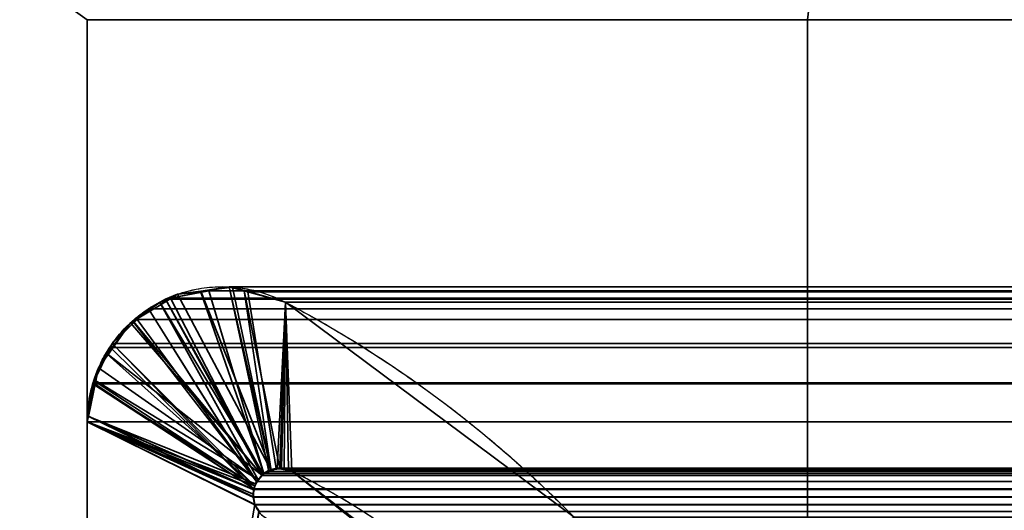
# Model space of a CAD drawing. Header units: millimetres. Extents: x -625 to 3625, y -115 to 71.
# Tile 46 of 256: x -408.88 to -403.41, y 10.28 to 13. Entities that reach past the tile are written whole.
import ezdxf

# ---------------------------------------------------------------- set-up
doc = ezdxf.new("R2010")
doc.units = ezdxf.units.MM
doc.layers.add('151', color=7, linetype='Continuous', true_color=0xffffff)

# ---------------------------------------------------------------- blocks, each defined once
blk = doc.blocks.new('UG_SURFACE_001')
at = {"layer": '151', "color": 252, "linetype": 'Continuous', "lineweight": 35}
for points in [[(625, -31, 2234.9999), (625, 69, 2234.9999), (-625, 69, 2234.9999), (-625, -31, 2234.9999)], [(-475, -31, 2085), (-475, 69, 2085), (475, 69, 2085), (475, -31, 2085)]]:
    blk.add_3dface(points, dxfattribs=at)
blk = doc.blocks.new('UG_SURFACE_012')
at = {"layer": '151', "color": 46, "linetype": 'Continuous', "lineweight": 35}
for points in [[(-407.9979, 11.4762, -5), (-408.0645, 11.4492, 2016.5646), (-407.8683, 11.4872, 2016.3684)], [(-407.5225, 10.4783, 2016.0224), (-407.5198, 10.4814, 2016.0198), (-407.8683, 11.4872, 2016.3684), (-408.0645, 11.4492, 2016.5646)], [(-407.8683, 11.4872, 2016.3684), (-407.8684, 11.4934, -5), (-407.9979, 11.4762, -5)], [(-407.9979, 11.4762, -5), (-407.8684, 11.4934, -5), (-407.4793, 10.503, -5), (-407.4803, 10.5024, -5)], [(-407.8684, 11.4934, -5), (-407.8683, 11.4872, 2016.3684), (-407.7112, 11.5176, 2016.2113)], [(-407.6941, 11.5165, -5), (-407.8684, 11.4934, -5), (-407.7112, 11.5176, 2016.2113)], [(-407.4793, 10.503, -5), (-407.8684, 11.4934, -5), (-407.6941, 11.5165, -5)], [(-407.7112, 11.5176, 2016.2113), (-407.8683, 11.4872, 2016.3684), (-407.5198, 10.4814, 2016.0198), (-407.4793, 10.4973, 2015.9793)], [(-407.6941, 11.5165, -5), (-407.7112, 11.5176, 2016.2113), (-407.628, 11.4948, 2016.1281)], [(-407.628, 11.4948, 2016.1281), (-407.7112, 11.5176, 2016.2113), (-407.4793, 10.4973, 2015.9793)], [(-407.628, 11.4948, 2016.1281), (-407.6291, 11.4979, -5), (-407.6941, 11.5165, -5)], [(-407.6941, 11.5165, -5), (-407.6291, 11.4979, -5), (-407.4302, 10.5096, -5), (-407.4793, 10.503, -5)], [(-407.6291, 11.4979, -5), (-407.628, 11.4948, 2016.1281), (-407.3995, 11.4321, 2015.8994)], [(-407.3995, 11.4321, 2015.8994), (-407.3995, 11.4321, -5), (-407.6291, 11.4979, -5)], [(-407.6291, 11.4979, -5), (-407.3995, 11.4321, -5), (-407.4205, 10.511, -5), (-407.4302, 10.5096, -5)], [(-407.4793, 10.4973, 2015.9793), (-407.4457, 10.5105, 2015.9457), (-407.3995, 11.4321, 2015.8994), (-407.628, 11.4948, 2016.1281)], [(-408.2442, 11.3275, -5), (-408.1605, 11.3959, 2016.6605), (-408.0974, 11.4309, 2016.5975)], [(-408.0974, 11.4309, 2016.5975), (-408.0904, 11.4203, -5), (-408.2442, 11.3275, -5)], [(-407.5595, 10.4365, 2016.0594), (-407.5502, 10.447, 2016.0501), (-408.0974, 11.4309, 2016.5975), (-408.1605, 11.3959, 2016.6605)], [(-408.0904, 11.4203, -5), (-408.0974, 11.4309, 2016.5975), (-408.0645, 11.4492, 2016.5646)], [(-408.0645, 11.4492, 2016.5646), (-408.0974, 11.4309, 2016.5975), (-407.5502, 10.447, 2016.0501), (-407.5225, 10.4783, 2016.0224)], [(-408.0645, 11.4492, 2016.5646), (-407.9979, 11.4762, -5), (-408.0904, 11.4203, -5)], [(-408.0904, 11.4203, -5), (-407.9979, 11.4762, -5), (-407.4803, 10.5024, -5), (-407.5221, 10.4776, -5)], [(-407.3995, 11.4321, 2015.8994), (-407.4457, 10.5105, 2015.9457), (-407.4308, 10.5077, 2015.9309)], [(-407.4308, 10.5077, 2015.9309), (-407.3816, 10.4987, 2015.8815), (-407.3995, 11.4321, 2015.8994)], [(-407.3819, 10.5004, -5), (-407.4205, 10.511, -5), (-407.3995, 11.4321, -5)], [(-405.7958, 10.2394, -5), (-407.3995, 11.4321, -5), (-407.3995, 11.4321, 2015.8994), (-405.7958, 10.2394, 2014.2958)], [(-407.3995, 11.4321, -5), (-407.3633, 10.4954, -5), (-407.3819, 10.5004, -5)], [(-406.2818, 9.6672, -5), (-407.3633, 10.4954, -5), (-407.3995, 11.4321, -5), (-405.7958, 10.2394, -5)], [(-405.7958, 10.2394, 2014.2958), (-407.3995, 11.4321, 2015.8994), (-407.3633, 10.4954, 2015.8632), (-406.2795, 9.638, 2014.7796)], [(-407.3816, 10.4987, 2015.8815), (-407.3633, 10.4954, 2015.8632), (-407.3995, 11.4321, 2015.8994)], [(-408.2442, 11.3275, -5), (-408.0904, 11.4203, -5), (-407.5221, 10.4776, -5), (-407.5304, 10.4727, -5)], [(-408.2442, 11.3275, -5), (-408.2404, 11.319, 2016.7403), (-408.1605, 11.3959, 2016.6605)], [(-408.1605, 11.3959, 2016.6605), (-408.2404, 11.319, 2016.7403), (-407.5595, 10.4365, 2016.0594)], [(-408.2404, 11.319, 2016.7403), (-408.2442, 11.3275, -5), (-408.2603, 11.3178, -5)], [(-407.5304, 10.4727, -5), (-408.2603, 11.3178, -5), (-408.2442, 11.3275, -5)], [(-408.2603, 11.3178, -5), (-408.3894, 11.1446, 2016.8893), (-408.3611, 11.2028, 2016.8612)], [(-408.2603, 11.3178, -5), (-408.3844, 11.1426, -5), (-408.3894, 11.1446, 2016.8893)], [(-408.3844, 11.1426, -5), (-408.2603, 11.3178, -5), (-407.5304, 10.4727, -5)], [(-408.2603, 11.3178, -5), (-408.3611, 11.2028, 2016.8612), (-408.2404, 11.319, 2016.7403)], [(-407.569, 10.4119, 2016.0689), (-407.5595, 10.4365, 2016.0594), (-408.2404, 11.319, 2016.7403), (-408.3611, 11.2028, 2016.8612)], [(-408.3611, 11.2028, 2016.8612), (-408.3894, 11.1446, 2016.8893), (-407.569, 10.4119, 2016.0689)], [(-408.4375, 11.0678, -5), (-408.4614, 10.9961, 2016.9613), (-408.3894, 11.1446, 2016.8893)], [(-408.3894, 11.1446, 2016.8893), (-408.4614, 10.9961, 2016.9613), (-407.569, 10.4119, 2016.0689)], [(-408.3894, 11.1446, 2016.8893), (-408.3844, 11.1426, -5), (-408.4375, 11.0678, -5)], [(-407.5304, 10.4727, -5), (-407.549, 10.4474, -5), (-408.4375, 11.0678, -5), (-408.3844, 11.1426, -5)], [(-408.4375, 11.0678, -5), (-408.4524, 10.996, -5), (-408.4614, 10.9961, 2016.9613)], [(-408.4524, 10.996, -5), (-408.4375, 11.0678, -5), (-407.549, 10.4474, -5)], [(-408.4935, 10.799, -5), (-408.4698, 10.9788, 2016.9697), (-408.4614, 10.9961, 2016.9613)], [(-408.4614, 10.9961, 2016.9613), (-408.4524, 10.996, -5), (-408.4935, 10.799, -5)], [(-407.549, 10.4474, -5), (-407.5655, 10.4249, -5), (-408.4935, 10.799, -5), (-408.4524, 10.996, -5)], [(-407.569, 10.4119, 2016.0689), (-408.4614, 10.9961, 2016.9613), (-408.4698, 10.9788, 2016.9697)], [(-408.4935, 10.799, -5), (-408.4955, 10.7991, 2016.9954), (-408.4698, 10.9788, 2016.9697)], [(-408.4698, 10.9788, 2016.9697), (-408.4955, 10.7991, 2016.9954), (-407.5761, 10.3934, 2016.0761), (-407.569, 10.4119, 2016.0689)], [(-408.5, 10.7678, -5), (-408.5, 10.7678, 2017), (-408.4955, 10.7991, 2016.9954)], [(-408.4955, 10.7991, 2016.9954), (-408.4935, 10.799, -5), (-408.5, 10.7678, -5)], [(-408.4955, 10.7991, 2016.9954), (-408.5, 10.7678, 2017), (-407.5789, 10.3503, 2016.0789), (-407.5788, 10.3519, 2016.0787)], [(-408.5, 10.7678, -5), (-408.4935, 10.799, -5), (-407.5655, 10.4249, -5), (-407.5685, 10.4125, -5)], [(-408.4955, 10.7991, 2016.9954), (-407.5788, 10.3519, 2016.0787), (-407.5762, 10.3911, 2016.0761)], [(-407.5762, 10.3911, 2016.0761), (-407.5761, 10.3934, 2016.0761), (-408.4955, 10.7991, 2016.9954)], [(-408.5, 10.7678, -5), (-408.5, 5, -5), (-408.5, 5, 2017), (-408.5, 10.7678, 2017)], [(-408.5, 10.7678, -5), (-407.5793, 10.3671, -5), (-407.5768, 10.3523, -5)], [(-408.5, 10.7678, -5), (-407.5685, 10.4125, -5), (-407.5737, 10.3904, -5)], [(-408.5, 5, -5), (-408.5, 10.7678, -5), (-407.5693, 10.3086, -5), (-407.5459, 10.2719, -5)], [(-407.5768, 10.3523, -5), (-407.5695, 10.3092, -5), (-408.5, 10.7678, -5)], [(-407.5695, 10.3092, -5), (-407.5693, 10.3086, -5), (-408.5, 10.7678, -5)], [(-407.5737, 10.3904, -5), (-407.5793, 10.3671, -5), (-408.5, 10.7678, -5)], [(-407.5697, 10.3094, 2016.0697), (-407.5789, 10.3503, 2016.0789), (-408.5, 10.7678, 2017), (-408.5, 5, 2017)], [(-407.5221, 10.4776, -5), (-407.4803, 10.5024, -5), (-407.4793, 10.4973, 2015.9793)], [(-407.4793, 10.4973, 2015.9793), (-407.4803, 10.5024, -5), (-407.4793, 10.503, -5)], [(-407.4308, 10.5077, 2015.9309), (-407.4457, 10.5105, 2015.9457), (-407.4793, 10.503, -5)], [(-407.4457, 10.5105, 2015.9457), (-407.4793, 10.4973, 2015.9793), (-407.4793, 10.503, -5)], [(-407.4793, 10.503, -5), (-407.4302, 10.5096, -5), (-407.4308, 10.5077, 2015.9309)], [(-407.4308, 10.5077, 2015.9309), (-407.4302, 10.5096, -5), (-407.4205, 10.511, -5)], [(-407.3816, 10.4987, 2015.8815), (-407.4308, 10.5077, 2015.9309), (-407.4205, 10.511, -5)], [(-407.4205, 10.511, -5), (-407.3819, 10.5004, -5), (-407.3816, 10.4987, 2015.8815)], [(-407.3819, 10.5004, -5), (-407.3633, 10.4954, -5), (-407.3633, 10.4954, 2015.8632)], [(-407.3633, 10.4954, 2015.8632), (-407.3816, 10.4987, 2015.8815), (-407.3819, 10.5004, -5)], [(-407.5685, 10.4125, -5), (-407.5655, 10.4249, -5), (-407.5502, 10.447, 2016.0501)], [(-407.5502, 10.447, 2016.0501), (-407.5595, 10.4365, 2016.0594), (-407.5685, 10.4125, -5)], [(-407.5655, 10.4249, -5), (-407.549, 10.4474, -5), (-407.5502, 10.447, 2016.0501)], [(-407.5225, 10.4783, 2016.0224), (-407.5502, 10.447, 2016.0501), (-407.549, 10.4474, -5)], [(-407.549, 10.4474, -5), (-407.5304, 10.4727, -5), (-407.5225, 10.4783, 2016.0224)], [(-407.5304, 10.4727, -5), (-407.5221, 10.4776, -5), (-407.5225, 10.4783, 2016.0224)], [(-407.5198, 10.4814, 2016.0198), (-407.5225, 10.4783, 2016.0224), (-407.5221, 10.4776, -5)], [(-407.4793, 10.4973, 2015.9793), (-407.5198, 10.4814, 2016.0198), (-407.5221, 10.4776, -5)], [(-407.3633, 10.4954, -5), (-406.2818, 9.6672, -5), (-406.2795, 9.638, 2014.7796)], [(-406.2795, 9.638, 2014.7796), (-407.3633, 10.4954, 2015.8632), (-407.3633, 10.4954, -5)], [(-407.5768, 10.3523, -5), (-407.5793, 10.3671, -5), (-407.5762, 10.3911, 2016.0761)], [(-407.5793, 10.3671, -5), (-407.5737, 10.3904, -5), (-407.5762, 10.3911, 2016.0761)], [(-407.5762, 10.3911, 2016.0761), (-407.5788, 10.3519, 2016.0787), (-407.5768, 10.3523, -5)], [(-407.5761, 10.3934, 2016.0761), (-407.5762, 10.3911, 2016.0761), (-407.5737, 10.3904, -5)], [(-407.569, 10.4119, 2016.0689), (-407.5761, 10.3934, 2016.0761), (-407.5737, 10.3904, -5)], [(-407.5737, 10.3904, -5), (-407.5685, 10.4125, -5), (-407.569, 10.4119, 2016.0689)], [(-407.5595, 10.4365, 2016.0594), (-407.569, 10.4119, 2016.0689), (-407.5685, 10.4125, -5)], [(-407.5768, 10.3523, -5), (-407.5788, 10.3519, 2016.0787), (-407.5789, 10.3503, 2016.0789)], [(-407.5789, 10.3503, 2016.0789), (-407.5697, 10.3094, 2016.0697), (-407.5768, 10.3523, -5)], [(-407.5768, 10.3523, -5), (-407.5697, 10.3094, 2016.0697), (-407.5696, 10.3092, 2016.0697)], [(-407.5696, 10.3092, 2016.0697), (-407.5695, 10.3092, -5), (-407.5768, 10.3523, -5)], [(-407.5696, 10.3092, 2016.0697), (-407.5697, 10.3094, 2016.0697), (-408.5, 5, 2017)], [(-407.5469, 10.2717, 2016.047), (-407.5696, 10.3092, 2016.0697), (-408.5, 5, 2017)], [(-407.5693, 10.3086, -5), (-407.5696, 10.3092, 2016.0697), (-407.5469, 10.2717, 2016.047)], [(-407.5693, 10.3086, -5), (-407.5695, 10.3092, -5), (-407.5696, 10.3092, 2016.0697)], [(-407.5469, 10.2717, 2016.047), (-407.5459, 10.2719, -5), (-407.5693, 10.3086, -5)]]:
    blk.add_3dface(points, dxfattribs=at)
blk = doc.blocks.new('UG_SURFACE_013')
at = {"layer": '151', "color": 46, "linetype": 'Continuous', "lineweight": 35}
for points in [[(407.8244, 11.4957, 2016.3243), (-407.8244, 11.4957, 2016.3243), (-408.0384, 11.4542, 2016.5384), (408.0384, 11.4542, 2016.5384)], [(-408.0384, 11.4542, 2016.5384), (-407.8244, 11.4957, 2016.3243), (-407.5198, 10.4814, 2016.0198), (-407.5293, 10.4707, 2016.0294)], [(-407.7112, 11.5176, 2016.2113), (-407.8244, 11.4957, 2016.3243), (407.8244, 11.4957, 2016.3243)], [(-407.4922, 10.4923, 2015.9922), (-407.5198, 10.4814, 2016.0198), (-407.8244, 11.4957, 2016.3243), (-407.7112, 11.5176, 2016.2113)], [(-407.7112, 11.5176, 2016.2113), (407.8244, 11.4957, 2016.3243), (407.7112, 11.5176, 2016.2113)], [(407.7112, 11.5176, 2016.2113), (-407.6089, 11.4895, 2016.1088), (-407.7112, 11.5176, 2016.2113)], [(-407.7112, 11.5176, 2016.2113), (-407.6089, 11.4895, 2016.1088), (-407.4501, 10.5088, 2015.9502), (-407.4922, 10.4923, 2015.9922)], [(407.7112, 11.5176, 2016.2113), (407.6089, 11.4895, 2016.1088), (-407.6089, 11.4895, 2016.1088)], [(407.3995, 11.4321, 2015.8994), (-407.3995, 11.4321, 2015.8994), (-407.6089, 11.4895, 2016.1088), (407.6089, 11.4895, 2016.1088)], [(-407.6089, 11.4895, 2016.1088), (-407.3995, 11.4321, 2015.8994), (-407.4457, 10.5105, 2015.9457), (-407.4501, 10.5088, 2015.9502)], [(-408.1605, 11.3959, 2016.6605), (408.1605, 11.3959, 2016.6605), (408.0645, 11.4492, 2016.5646)], [(-408.0645, 11.4492, 2016.5646), (-408.1605, 11.3959, 2016.6605), (408.0645, 11.4492, 2016.5646)], [(-407.5293, 10.4707, 2016.0294), (-407.5584, 10.4378, 2016.0584), (-408.1605, 11.3959, 2016.6605), (-408.0645, 11.4492, 2016.5646)], [(408.0645, 11.4492, 2016.5646), (408.0384, 11.4542, 2016.5384), (-408.0384, 11.4542, 2016.5384), (-408.0645, 11.4492, 2016.5646)], [(-407.5293, 10.4707, 2016.0294), (-408.0645, 11.4492, 2016.5646), (-408.0384, 11.4542, 2016.5384)], [(-407.4062, 10.5032, 2015.9063), (-407.4457, 10.5105, 2015.9457), (-407.3995, 11.4321, 2015.8994)], [(-407.3995, 11.4321, 2015.8994), (-407.3633, 10.4954, 2015.8632), (-407.4062, 10.5032, 2015.9063)], [(-405.7958, 10.2394, 2014.2958), (-407.3995, 11.4321, 2015.8994), (407.3995, 11.4321, 2015.8994), (405.7958, 10.2394, 2014.2958)], [(-406.4704, 9.789, 2014.9705), (-407.3633, 10.4954, 2015.8632), (-407.3995, 11.4321, 2015.8994), (-405.7958, 10.2394, 2014.2958)], [(-408.2221, 11.3366, 2016.7222), (408.2221, 11.3366, 2016.7222), (408.1605, 11.3959, 2016.6605)], [(-408.1605, 11.3959, 2016.6605), (-408.2221, 11.3366, 2016.7222), (408.1605, 11.3959, 2016.6605)], [(-407.5584, 10.4378, 2016.0584), (-407.5595, 10.4365, 2016.0594), (-408.2221, 11.3366, 2016.7222), (-408.1605, 11.3959, 2016.6605)], [(408.3611, 11.2028, 2016.8612), (408.2221, 11.3366, 2016.7222), (-408.2221, 11.3366, 2016.7222), (-408.3611, 11.2028, 2016.8612)], [(-408.3611, 11.2028, 2016.8612), (-408.2221, 11.3366, 2016.7222), (-407.5595, 10.4365, 2016.0594), (-407.5749, 10.3964, 2016.0749)], [(408.3716, 11.1812, 2016.8717), (-408.3716, 11.1812, 2016.8717), (-408.4671, 10.9843, 2016.9671), (408.4671, 10.9843, 2016.9671)], [(-407.5749, 10.3964, 2016.0749), (-408.4671, 10.9843, 2016.9671), (-408.3716, 11.1812, 2016.8717)], [(-408.3611, 11.2028, 2016.8612), (-408.3716, 11.1812, 2016.8717), (408.3716, 11.1812, 2016.8717)], [(-407.5749, 10.3964, 2016.0749), (-408.3716, 11.1812, 2016.8717), (-408.3611, 11.2028, 2016.8612)], [(-408.3611, 11.2028, 2016.8612), (408.3716, 11.1812, 2016.8717), (408.3611, 11.2028, 2016.8612)], [(-408.5, 10.7678, 2017), (408.5, 10.7678, 2017), (408.4698, 10.9788, 2016.9697)], [(-408.4698, 10.9788, 2016.9697), (-408.5, 10.7678, 2017), (408.4698, 10.9788, 2016.9697)], [(-407.5749, 10.3964, 2016.0749), (-407.5761, 10.3934, 2016.0761), (-408.5, 10.7678, 2017), (-408.4698, 10.9788, 2016.9697)], [(408.4698, 10.9788, 2016.9697), (408.4671, 10.9843, 2016.9671), (-408.4671, 10.9843, 2016.9671), (-408.4698, 10.9788, 2016.9697)], [(-408.4698, 10.9788, 2016.9697), (-408.4671, 10.9843, 2016.9671), (-407.5749, 10.3964, 2016.0749)], [(-408.5, 10.7678, 2017), (-408.5, 5, 2017), (408.5, 5, 2017), (408.5, 10.7678, 2017)], [(-408.5, 5, 2017), (-408.5, 10.7678, 2017), (-407.5789, 10.3503, 2016.0789), (-407.5697, 10.3094, 2016.0697)], [(-408.5, 10.7678, 2017), (-407.5761, 10.3934, 2016.0761), (-407.5787, 10.3521, 2016.0787)], [(-407.5787, 10.3521, 2016.0787), (-407.5789, 10.3503, 2016.0789), (-408.5, 10.7678, 2017)], [(407.4922, 10.4923, 2015.9922), (-407.4922, 10.4923, 2015.9922), (-407.4501, 10.5088, 2015.9502), (407.4501, 10.5088, 2015.9502)], [(407.4457, 10.5105, 2015.9457), (-407.4501, 10.5088, 2015.9502), (-407.4457, 10.5105, 2015.9457)], [(407.4457, 10.5105, 2015.9457), (407.4501, 10.5088, 2015.9502), (-407.4501, 10.5088, 2015.9502)], [(-407.4457, 10.5105, 2015.9457), (407.4062, 10.5032, 2015.9063), (407.4457, 10.5105, 2015.9457)], [(-407.4457, 10.5105, 2015.9457), (-407.4062, 10.5032, 2015.9063), (407.4062, 10.5032, 2015.9063)], [(407.4062, 10.5032, 2015.9063), (-407.4062, 10.5032, 2015.9063), (-407.3633, 10.4954, 2015.8632), (407.3633, 10.4954, 2015.8632)], [(407.5584, 10.4378, 2016.0584), (-407.5584, 10.4378, 2016.0584), (-407.5293, 10.4707, 2016.0294), (407.5293, 10.4707, 2016.0294)], [(407.5198, 10.4814, 2016.0198), (-407.5293, 10.4707, 2016.0294), (-407.5198, 10.4814, 2016.0198)], [(407.5198, 10.4814, 2016.0198), (407.5293, 10.4707, 2016.0294), (-407.5293, 10.4707, 2016.0294)], [(-407.5198, 10.4814, 2016.0198), (-407.4922, 10.4923, 2015.9922), (407.4922, 10.4923, 2015.9922), (407.5198, 10.4814, 2016.0198)], [(407.3633, 10.4954, 2015.8632), (-407.3633, 10.4954, 2015.8632), (-406.4704, 9.789, 2014.9705), (406.4704, 9.789, 2014.9705)], [(407.5761, 10.3934, 2016.0761), (-407.5787, 10.3521, 2016.0787), (-407.5761, 10.3934, 2016.0761)], [(407.5761, 10.3934, 2016.0761), (407.5787, 10.3521, 2016.0787), (-407.5787, 10.3521, 2016.0787)], [(-407.5761, 10.3934, 2016.0761), (-407.5749, 10.3964, 2016.0749), (407.5749, 10.3964, 2016.0749), (407.5761, 10.3934, 2016.0761)], [(407.5595, 10.4365, 2016.0594), (-407.5749, 10.3964, 2016.0749), (-407.5595, 10.4365, 2016.0594)], [(407.5595, 10.4365, 2016.0594), (407.5749, 10.3964, 2016.0749), (-407.5749, 10.3964, 2016.0749)], [(-407.5595, 10.4365, 2016.0594), (-407.5584, 10.4378, 2016.0584), (407.5584, 10.4378, 2016.0584), (407.5595, 10.4365, 2016.0594)], [(407.5787, 10.3521, 2016.0787), (-407.5697, 10.3094, 2016.0697), (-407.5789, 10.3503, 2016.0789)], [(-407.5789, 10.3503, 2016.0789), (-407.5787, 10.3521, 2016.0787), (407.5787, 10.3521, 2016.0787)], [(-407.5697, 10.3094, 2016.0697), (407.5787, 10.3521, 2016.0787), (407.5789, 10.3503, 2016.0789)], [(407.5789, 10.3503, 2016.0789), (407.5697, 10.3094, 2016.0697), (-407.5697, 10.3094, 2016.0697)], [(-408.5, 5, 2017), (-407.5697, 10.3094, 2016.0697), (-407.5693, 10.3087, 2016.0692), (-407.5464, 10.2708, 2016.0463)], [(407.5697, 10.3094, 2016.0697), (407.5693, 10.3087, 2016.0692), (-407.5693, 10.3087, 2016.0692), (-407.5697, 10.3094, 2016.0697)], [(407.5464, 10.2708, 2016.0463), (-407.5464, 10.2708, 2016.0463), (-407.5693, 10.3087, 2016.0692), (407.5693, 10.3087, 2016.0692)]]:
    blk.add_3dface(points, dxfattribs=at)
blk = doc.blocks.new('UG_SURFACE_028')
at = {"layer": '151', "color": 31, "linetype": 'Continuous', "lineweight": 35}
for points in [[(-460.75, 50.25, -5), (-408.5, 13, -5), (-408.5, 5, -5), (-412.5, 5, -5)], [(-412.5, 5, 2020.9999), (-408.5, 5, 2017), (-408.5, 13, 2017), (-460.75, 50.25, 2069.2501)], [(-400.75, 45.25, -5), (-400.75, 5, -5), (-404.5, 5, -5), (-404.5, 13, -5)], [(-404.5, 13, 2013), (-404.5, 5, 2013), (-400.75, 5, 2009.2499), (-400.75, 45.25, 2009.2499)], [(-408.5, 13, 2017), (-408.5, 5, 2017), (-408.5, 5, -5), (-408.5, 13, -5)], [(-404.5, 5, 2013), (-404.5, 13, 2013), (-404.5, 13, -5), (-404.5, 5, -5)]]:
    blk.add_3dface(points, dxfattribs=at)
blk = doc.blocks.new('UG_SURFACE_030')
at = {"layer": '151', "color": 31, "linetype": 'Continuous', "lineweight": 35}
for points in [[(460.75, -34.75, 2069.2501), (460.75, 50.25, 2069.2501), (-460.75, 50.25, 2069.2501), (-460.75, -34.75, 2069.2501)], [(-460.75, 50.25, 2069.2501), (-408.5, 13, 2017), (-408.5, 5, 2017), (-412.5, 5, 2020.9999)], [(-400.75, 45.25, 2009.2499), (-400.75, 5, 2009.2499), (-404.5, 5, 2013), (-404.5, 13, 2013)], [(408.5, 13, 2017), (408.5, 5, 2017), (-408.5, 5, 2017), (-408.5, 13, 2017)], [(404.5, 5, 2013), (404.5, 13, 2013), (-404.5, 13, 2013), (-404.5, 5, 2013)]]:
    blk.add_3dface(points, dxfattribs=at)

msp = doc.modelspace()

# ---------------------------------------------------------------- linework, layer by layer
at = {"layer": '151', "color": 252, "linetype": 'Continuous', "lineweight": -3, "true_color": 0x939598}
for p, q in [((-408.5, 13, 2017), (-408.5, 5, 2017)), ((-408.5, 13, 2017), (-408.5, 13, -5)), ((-404.5, 13, -5), (-408.5, 13, -5)), ((-408.5, 13, 2017), (-408.5, 5, 2017)), ((-408.5, 13, -5), (-408.5, 5, -5)), ((-408.5, 13, 2017), (-404.5, 13, 2013)), ((408.5, 13, 2017), (-408.5, 13, 2017)), ((-404.5, 13, 2013), (-408.5, 13, 2017)), ((404.5, 13, 2013), (-404.5, 13, 2013)), ((-404.5, 5, 2013), (-404.5, 13, 2013)), ((-404.5, 5, -5), (-404.5, 13, -5)), ((-404.5, 13, 2013), (-404.5, 13, -5)), ((-404.5, 5, 2013), (-404.5, 13, 2013)), ((-407.3995, 11.4321, 2015.8995), (-407.3995, 11.4321, -5)), ((407.3995, 11.4321, 2015.8995), (-407.3995, 11.4321, 2015.8995)), ((-408.5, 10.7678, 2017), (-408.5, 5, 2017)), ((-408.5, 10.7678, -5), (-408.5, 5, -5)), ((408.5, 10.7678, 2017), (-408.5, 10.7678, 2017)), ((-408.5, 10.7678, 2017), (-408.5, 5, 2017)), ((-408.5, 10.7678, 2017), (-408.5, 10.7678, -5)), ((407.3633, 10.4954, 2015.8633), (-407.3633, 10.4954, 2015.8633)), ((-407.3633, 10.4954, 2015.8633), (-407.3633, 10.4954, -5))]:
    msp.add_line(p, q, dxfattribs=at)
at = {"layer": '151', "color": 252, "linetype": 'Continuous', "lineweight": -3, "true_color": 0x939598, "extrusion": (0, 0, -1)}
for centre, radius, start, end in [((407.7493, 10.7678, 5), 0.7507, 0, 117.7653), ((410.4178, 5.6991, 5), 6.479, 117.76528, 153.25636)]:
    msp.add_arc(centre, radius, start, end, dxfattribs=at)
at = {"layer": '151', "color": 252, "linetype": 'Continuous', "lineweight": -3, "true_color": 0x939598}
for centre, radius, start, end in [((-407.4303, 10.3622, -5), 0.1491, 63.2754, 270), ((-409.3794, 6.491, -5), 4.4833, 20.3926, 63.2754)]:
    msp.add_arc(centre, radius, start, end, dxfattribs=at)
for points, weights in [([(-408.5, 10.7678, 2017), (-408.5, 11.1915, 2017), (-408.2294, 11.5633, 2016.7294), (-407.7745, 11.6295, 2016.2745), (-407.3995, 11.4321, 2015.8995)], [1, 0.758396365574, 0.677861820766, 0.758396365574, 1]), ([(-408.5, 10.7678, 2017), (-408.5, 11.1915, 2017), (-408.2294, 11.5633, 2016.7294), (-407.7745, 11.6295, 2016.2745), (-407.3995, 11.4321, 2015.8995)], [1, 0.758396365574, 0.677861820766, 0.758396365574, 1]), ([(-407.3995, 11.4321, 2015.8995), (-406.5046, 10.9609, 2015.0046), (-405.7201, 10.3138, 2014.2201), (-405.087, 9.5179, 2013.587), (-404.6318, 8.6146, 2013.1318)], [1, 0.976209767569, 0.968279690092, 0.976209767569, 1]), ([(-407.3995, 11.4321, 2015.8995), (-406.5046, 10.9609, 2015.0046), (-405.7201, 10.3138, 2014.2201), (-405.087, 9.5179, 2013.587), (-404.6318, 8.6146, 2013.1318)], [1, 0.976209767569, 0.968279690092, 0.976209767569, 1]), ([(-405.1771, 8.0532, 2013.6771), (-405.4729, 8.8488, 2013.9729), (-405.9582, 9.5535, 2014.4582), (-406.6051, 10.1137, 2015.1051), (-407.3633, 10.4954, 2015.8633)], [1, 0.965395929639, 0.953861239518, 0.965395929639, 1]), ([(-405.1771, 8.0532, 2013.6771), (-405.4729, 8.8488, 2013.9729), (-405.9582, 9.5535, 2014.4582), (-406.6051, 10.1137, 2015.1051), (-407.3633, 10.4954, 2015.8633)], [1, 0.965395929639, 0.953861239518, 0.965395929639, 1])]:
    msp.add_rational_spline(points, weights, degree=4, dxfattribs=at)
msp.add_rational_spline([(-407.3633, 10.4954, 2015.8633), (-407.4009, 10.5143, 2015.9009), (-407.4519, 10.5218, 2015.9519), (-407.4991, 10.501, 2015.9991), (-407.5616, 10.4444, 2016.0616), (-407.587, 10.3994, 2016.087), (-407.5845, 10.3479, 2016.0845), (-407.5542, 10.2692, 2016.0542), (-407.5214, 10.2294, 2016.0214), (-407.4725, 10.2132, 2015.9725), (-407.4303, 10.2132, 2015.9303)], [1, 1, 0.979485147, 1, 1, 0.979485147, 1, 1, 0.979485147, 1, 1], degree=4, knots=[0, 0, 0, 0, 0, 0.333333, 0.333333, 0.333333, 0.666667, 0.666667, 0.666667, 1, 1, 1, 1, 1], dxfattribs=at)
msp.add_rational_spline([(-407.3633, 10.4954, 2015.8633), (-407.4009, 10.5143, 2015.9009), (-407.4519, 10.5218, 2015.9519), (-407.4991, 10.501, 2015.9991), (-407.5616, 10.4444, 2016.0616), (-407.587, 10.3994, 2016.087), (-407.5845, 10.3479, 2016.0845), (-407.5542, 10.2692, 2016.0542), (-407.5214, 10.2294, 2016.0214), (-407.4725, 10.2132, 2015.9725), (-407.4303, 10.2132, 2015.9303)], [1, 1, 0.979485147, 1, 1, 0.979485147, 1, 1, 0.979485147, 1, 1], degree=4, knots=[0, 0, 0, 0, 0, 0.333333, 0.333333, 0.333333, 0.666667, 0.666667, 0.666667, 1, 1, 1, 1, 1], dxfattribs=at)

# ---------------------------------------------------------------- block references
for name in ['UG_SURFACE_001', 'UG_SURFACE_028', 'UG_SURFACE_030', 'UG_SURFACE_012', 'UG_SURFACE_013']:
    msp.add_blockref(name, (0, 0), dxfattribs=at)

doc.saveas('drawing.dxf')
